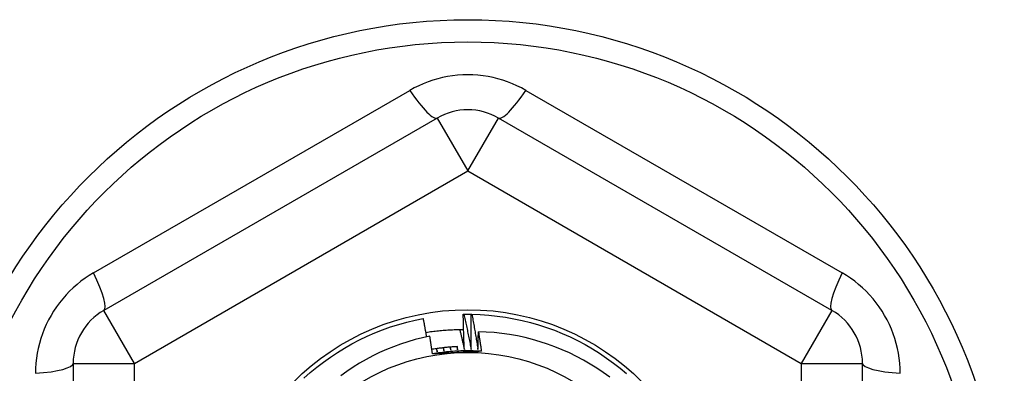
# Model space of a CAD drawing. Header units: inches. Extents: x 40 to 100, y 24.2 to 48.5.
# Tile 67 of 83: x 93.882 to 94.515, y 27.927 to 28.154. Entities that reach past the tile are written whole.
import ezdxf

# ---------------------------------------------------------------- set-up
doc = ezdxf.new("R2010")
doc.units = ezdxf.units.IN
doc.header["$MEASUREMENT"] = 0
doc.layers.add('Visible Edges(ANSI)', color=7, linetype='Continuous', lineweight=25)
doc.layers.add('Visible Tangent Edges(ANSI)', color=7, linetype='Continuous', lineweight=25)

msp = doc.modelspace()

# ---------------------------------------------------------------- linework, layer by layer
at = {"layer": 'Visible Edges(ANSI)'}
for p, q in [((94.15017, 28.09106), (93.9356, 27.96718)), ((94.40411, 27.96718), (94.18954, 28.09106)), ((94.16691, 27.96469), (94.16732, 27.9647)), ((94.17203, 27.9647), (94.17244, 27.9647)), ((93.91592, 27.93309), (93.91592, 27.68532)), ((94.42379, 27.68532), (94.42379, 27.93309))]:
    msp.add_line(p, q, dxfattribs=at)
at = {"layer": 'Visible Edges(ANSI)', "flags": 128}
for points in [[(94.16762, 27.94206), (94.16758, 27.943), (94.16754, 27.94394), (94.1675, 27.94489), (94.16746, 27.94583), (94.16742, 27.94677), (94.16738, 27.94771), (94.16734, 27.94866), (94.16731, 27.9496), (94.16728, 27.95054), (94.16724, 27.95148), (94.16721, 27.95243), (94.16718, 27.95337), (94.16715, 27.95431), (94.16712, 27.95526), (94.1671, 27.9562), (94.16707, 27.95714), (94.16705, 27.95808), (94.16703, 27.95903), (94.167, 27.95997), (94.16698, 27.96091), (94.16696, 27.96186), (94.16695, 27.9628), (94.16693, 27.96375), (94.16691, 27.96469)], [(94.16732, 27.9647), (94.16752, 27.9647), (94.16771, 27.9647), (94.16791, 27.9647), (94.16811, 27.96471), (94.1683, 27.96471), (94.1685, 27.96471), (94.1687, 27.96471), (94.16889, 27.96471), (94.16909, 27.96471), (94.16928, 27.96472), (94.16948, 27.96472), (94.16968, 27.96472), (94.16987, 27.96472), (94.17007, 27.96472), (94.17027, 27.96472), (94.17046, 27.96472), (94.17066, 27.96471), (94.17085, 27.96471), (94.17105, 27.96471), (94.17125, 27.96471), (94.17144, 27.96471), (94.17164, 27.96471), (94.17184, 27.9647), (94.17203, 27.9647)], [(94.16732, 27.9647), (94.16753, 27.96376), (94.16774, 27.96282), (94.16794, 27.96188), (94.16815, 27.96094), (94.16835, 27.95999), (94.16855, 27.95905), (94.16876, 27.95811), (94.16896, 27.95717), (94.16915, 27.95623), (94.16935, 27.95529), (94.16955, 27.95434), (94.16974, 27.9534), (94.16994, 27.95246), (94.17013, 27.95151), (94.17032, 27.95057), (94.17051, 27.94962), (94.1707, 27.94868), (94.17089, 27.94774), (94.17108, 27.94679), (94.17126, 27.94585), (94.17145, 27.9449), (94.17163, 27.94395), (94.17182, 27.94301), (94.172, 27.94206)], [(94.172, 27.94206), (94.17198, 27.943), (94.17197, 27.94395), (94.17196, 27.94489), (94.17195, 27.94583), (94.17195, 27.94678), (94.17194, 27.94772), (94.17194, 27.94866), (94.17193, 27.94961), (94.17193, 27.95055), (94.17193, 27.95149), (94.17193, 27.95244), (94.17193, 27.95338), (94.17193, 27.95432), (94.17193, 27.95527), (94.17194, 27.95621), (94.17194, 27.95715), (94.17195, 27.9581), (94.17196, 27.95904), (94.17197, 27.95998), (94.17198, 27.96093), (94.17199, 27.96187), (94.172, 27.96281), (94.17202, 27.96376), (94.17203, 27.9647)], [(94.17244, 27.9647), (94.17788, 27.96451), (94.18331, 27.96413), (94.18872, 27.96357), (94.19411, 27.96281), (94.19947, 27.96187), (94.20479, 27.96074), (94.21007, 27.95943), (94.21531, 27.95793), (94.22048, 27.95625), (94.2256, 27.95438), (94.23064, 27.95235), (94.23561, 27.95013), (94.2405, 27.94774), (94.24531, 27.94519), (94.25002, 27.94246), (94.25463, 27.93958), (94.25914, 27.93653), (94.26354, 27.93333), (94.26783, 27.92998), (94.27199, 27.92647)], [(94.17244, 27.9647), (94.17262, 27.96375), (94.17279, 27.9628), (94.17297, 27.96186), (94.17314, 27.96091), (94.17332, 27.95996), (94.17349, 27.95901), (94.17366, 27.95807), (94.17383, 27.95712), (94.17399, 27.95617), (94.17416, 27.95522), (94.17433, 27.95427), (94.17449, 27.95333), (94.17465, 27.95238), (94.17482, 27.95143), (94.17498, 27.95048), (94.17514, 27.94953), (94.17529, 27.94858), (94.17545, 27.94763), (94.17561, 27.94668), (94.17576, 27.94572), (94.17591, 27.94477), (94.17607, 27.94382), (94.17622, 27.94287), (94.17637, 27.94192)], [(94.06441, 27.92351), (94.06847, 27.92713), (94.07266, 27.9306), (94.07697, 27.93393), (94.08139, 27.9371), (94.08592, 27.94012), (94.09055, 27.94297), (94.09528, 27.94567), (94.1001, 27.94819), (94.105, 27.95055), (94.10999, 27.95273), (94.11505, 27.95474), (94.12017, 27.95657), (94.12536, 27.95822), (94.1306, 27.95968), (94.13589, 27.96096), (94.14122, 27.96206)], [(94.14337, 27.95022), (94.14329, 27.95071), (94.1432, 27.9512), (94.14312, 27.9517), (94.14303, 27.95219), (94.14294, 27.95268), (94.14285, 27.95318), (94.14277, 27.95367), (94.14268, 27.95417), (94.14259, 27.95466), (94.1425, 27.95515), (94.14241, 27.95565), (94.14232, 27.95614), (94.14223, 27.95663), (94.14214, 27.95713), (94.14205, 27.95762), (94.14196, 27.95811), (94.14187, 27.95861), (94.14178, 27.9591), (94.14168, 27.95959), (94.14159, 27.96009), (94.1415, 27.96058), (94.14141, 27.96107), (94.14131, 27.96156), (94.14122, 27.96206)], [(94.14538, 27.95063), (94.14062, 27.94959), (94.13591, 27.94839), (94.13124, 27.94703), (94.12662, 27.94551), (94.12206, 27.94384), (94.11756, 27.94201), (94.11312, 27.94003), (94.10874, 27.9379), (94.10444, 27.93561), (94.10021, 27.93318), (94.09607, 27.9306), (94.09203, 27.92789), (94.08808, 27.92504)], [(94.14287, 27.95307), (94.14388, 27.95323), (94.14488, 27.95338), (94.14589, 27.95352), (94.14689, 27.95366), (94.1479, 27.95379), (94.14891, 27.95391), (94.14991, 27.95402), (94.15092, 27.95413), (94.15193, 27.95423), (94.15294, 27.95433), (94.15396, 27.95441), (94.15497, 27.95449), (94.15598, 27.95457), (94.15699, 27.95463), (94.158, 27.95469), (94.15902, 27.95474), (94.16003, 27.95479), (94.16105, 27.95482), (94.16206, 27.95486), (94.16307, 27.95488), (94.16409, 27.9549), (94.1651, 27.9549), (94.16612, 27.95491), (94.16713, 27.9549)], [(94.14711, 27.93917), (94.14704, 27.93965), (94.14697, 27.94013), (94.1469, 27.94061), (94.14683, 27.94108), (94.14676, 27.94156), (94.14669, 27.94204), (94.14662, 27.94252), (94.14655, 27.943), (94.14648, 27.94347), (94.14641, 27.94395), (94.14634, 27.94443), (94.14626, 27.94491), (94.14619, 27.94538), (94.14612, 27.94586), (94.14605, 27.94634), (94.14597, 27.94682), (94.1459, 27.94729), (94.14583, 27.94777), (94.14575, 27.94825), (94.14568, 27.94873), (94.1456, 27.9492), (94.14553, 27.94968), (94.14545, 27.95016), (94.14538, 27.95063)], [(94.16461, 27.9549), (94.16474, 27.95437), (94.16487, 27.95383), (94.165, 27.9533), (94.16513, 27.95277), (94.16526, 27.95223), (94.16539, 27.9517), (94.16551, 27.95116), (94.16564, 27.95063), (94.16577, 27.95009), (94.16589, 27.94956), (94.16602, 27.94902), (94.16615, 27.94849), (94.16627, 27.94795), (94.1664, 27.94742), (94.16652, 27.94688), (94.16664, 27.94635), (94.16677, 27.94581), (94.16689, 27.94528), (94.16701, 27.94474), (94.16714, 27.9442), (94.16726, 27.94367), (94.16738, 27.94313), (94.1675, 27.9426), (94.16762, 27.94206)], [(94.17637, 27.94192), (94.17638, 27.9424), (94.17639, 27.94288), (94.1764, 27.94336), (94.17641, 27.94384), (94.17642, 27.94432), (94.17643, 27.9448), (94.17644, 27.94528), (94.17645, 27.94576), (94.17646, 27.94624), (94.17648, 27.94672), (94.17649, 27.9472), (94.1765, 27.94768), (94.17651, 27.94816), (94.17653, 27.94863), (94.17654, 27.94911), (94.17656, 27.94959), (94.17657, 27.95007), (94.17658, 27.95055), (94.1766, 27.95103), (94.17661, 27.95151), (94.17663, 27.95199), (94.17665, 27.95247), (94.17666, 27.95295), (94.17668, 27.95343)], [(94.26111, 27.92423), (94.25701, 27.9272), (94.25282, 27.93002), (94.24854, 27.93269), (94.24417, 27.93521), (94.23972, 27.93758), (94.2352, 27.93979), (94.2306, 27.94184), (94.22593, 27.94374), (94.22119, 27.94547), (94.2164, 27.94704), (94.21155, 27.94844), (94.20664, 27.94967), (94.2017, 27.95074), (94.19673, 27.95162), (94.19174, 27.95234), (94.18673, 27.95288), (94.18171, 27.95324), (94.17668, 27.95343)], [(94.17668, 27.95343), (94.17676, 27.95291), (94.17684, 27.95239), (94.17693, 27.95186), (94.17701, 27.95134), (94.17709, 27.95082), (94.17717, 27.95029), (94.17725, 27.94977), (94.17733, 27.94925), (94.17741, 27.94872), (94.17749, 27.9482), (94.17757, 27.94767), (94.17764, 27.94715), (94.17772, 27.94663), (94.1778, 27.9461), (94.17788, 27.94558), (94.17795, 27.94505), (94.17803, 27.94453), (94.17811, 27.94401), (94.17818, 27.94348), (94.17826, 27.94296), (94.17833, 27.94243), (94.17841, 27.94191), (94.17848, 27.94139), (94.17856, 27.94086)], [(94.16323, 27.94388), (94.16254, 27.94385), (94.16184, 27.94381), (94.16115, 27.94377), (94.16046, 27.94372), (94.15977, 27.94367), (94.15908, 27.94362), (94.15838, 27.94356), (94.15769, 27.9435), (94.157, 27.94343), (94.15631, 27.94337), (94.15562, 27.94329), (94.15493, 27.94322), (94.15424, 27.94314), (94.15355, 27.94306), (94.15287, 27.94297), (94.15218, 27.94288), (94.15149, 27.94279), (94.1508, 27.94269), (94.15012, 27.94259), (94.14943, 27.94249), (94.14874, 27.94238), (94.14806, 27.94227), (94.14737, 27.94216), (94.14669, 27.94204)], [(94.15831, 27.94355), (94.15834, 27.94347), (94.15836, 27.94339), (94.15839, 27.94331), (94.15841, 27.94323), (94.15843, 27.94315), (94.15846, 27.94307), (94.15848, 27.94299), (94.15851, 27.94291), (94.15853, 27.94283), (94.15855, 27.94275), (94.15858, 27.94267), (94.1586, 27.94259), (94.15863, 27.94251), (94.15865, 27.94243), (94.15867, 27.94235), (94.1587, 27.94227), (94.15872, 27.94219), (94.15874, 27.94211), (94.15877, 27.94203), (94.15879, 27.94195), (94.15882, 27.94187), (94.15884, 27.94179), (94.15886, 27.94171), (94.15889, 27.94163)], [(94.15889, 27.94163), (94.15888, 27.94171), (94.15887, 27.94179), (94.15886, 27.94187), (94.15885, 27.94195), (94.15884, 27.94203), (94.15883, 27.94211), (94.15882, 27.9422), (94.15881, 27.94228), (94.1588, 27.94236), (94.1588, 27.94244), (94.15879, 27.94252), (94.15878, 27.9426), (94.15877, 27.94269), (94.15876, 27.94277), (94.15875, 27.94285), (94.15874, 27.94293), (94.15873, 27.94301), (94.15872, 27.94309), (94.15871, 27.94317), (94.1587, 27.94326), (94.1587, 27.94334), (94.15869, 27.94342), (94.15868, 27.9435), (94.15867, 27.94358)], [(94.16274, 27.94386), (94.16276, 27.94378), (94.16279, 27.9437), (94.16281, 27.94362), (94.16283, 27.94354), (94.16285, 27.94345), (94.16287, 27.94337), (94.16289, 27.94329), (94.16291, 27.94321), (94.16293, 27.94313), (94.16296, 27.94305), (94.16298, 27.94297), (94.163, 27.94289), (94.16302, 27.94281), (94.16304, 27.94273), (94.16306, 27.94264), (94.16308, 27.94256), (94.1631, 27.94248), (94.16312, 27.9424), (94.16315, 27.94232), (94.16317, 27.94224), (94.16319, 27.94216), (94.16321, 27.94208), (94.16323, 27.942), (94.16325, 27.94191)], [(94.16325, 27.94191), (94.16324, 27.942), (94.16324, 27.94208), (94.16323, 27.94216), (94.16323, 27.94224), (94.16322, 27.94232), (94.16321, 27.94241), (94.16321, 27.94249), (94.1632, 27.94257), (94.16319, 27.94265), (94.16319, 27.94273), (94.16318, 27.94281), (94.16317, 27.9429), (94.16317, 27.94298), (94.16316, 27.94306), (94.16315, 27.94314), (94.16315, 27.94322), (94.16314, 27.94331), (94.16314, 27.94339), (94.16313, 27.94347), (94.16312, 27.94355), (94.16312, 27.94363), (94.16311, 27.94371), (94.1631, 27.9438), (94.1631, 27.94388)], [(94.17856, 27.94086), (94.17724, 27.94094), (94.17593, 27.94101), (94.17462, 27.94106), (94.1733, 27.9411), (94.17199, 27.94113), (94.17067, 27.94115), (94.16936, 27.94115), (94.16804, 27.94114), (94.16672, 27.94111), (94.16541, 27.94107), (94.1641, 27.94102), (94.16278, 27.94096), (94.16147, 27.94088), (94.16016, 27.94079), (94.15884, 27.94069), (94.15753, 27.94057), (94.15622, 27.94044), (94.15492, 27.9403), (94.15361, 27.94014), (94.15231, 27.93998), (94.151, 27.93979), (94.1497, 27.9396), (94.1484, 27.93939), (94.14711, 27.93917)], [(94.17856, 27.94086), (94.17725, 27.94079), (94.17594, 27.94072), (94.17464, 27.94065), (94.17333, 27.94058), (94.17202, 27.94051), (94.17071, 27.94044), (94.1694, 27.94037), (94.16809, 27.9403), (94.16678, 27.94023), (94.16546, 27.94016), (94.16415, 27.94009), (94.16283, 27.94002), (94.16152, 27.93995), (94.1602, 27.93988), (94.15889, 27.93981), (94.15758, 27.93974), (94.15627, 27.93967), (94.15496, 27.9396), (94.15365, 27.93953), (94.15234, 27.93946), (94.15103, 27.93939), (94.14972, 27.93931), (94.14841, 27.93924), (94.14711, 27.93917)], [(94.1495, 27.9425), (94.14953, 27.94242), (94.14956, 27.94235), (94.14959, 27.94227), (94.14962, 27.94219), (94.14965, 27.94211), (94.14968, 27.94203), (94.14971, 27.94195), (94.14973, 27.94187), (94.14976, 27.9418), (94.14979, 27.94172), (94.14982, 27.94164), (94.14985, 27.94156), (94.14988, 27.94148), (94.14991, 27.9414), (94.14994, 27.94132), (94.14997, 27.94125), (94.15, 27.94117), (94.15002, 27.94109), (94.15005, 27.94101), (94.15008, 27.94093), (94.15011, 27.94085), (94.15014, 27.94077), (94.15017, 27.9407), (94.1502, 27.94062)], [(94.1502, 27.94062), (94.15018, 27.9407), (94.15017, 27.94078), (94.15016, 27.94086), (94.15014, 27.94094), (94.15013, 27.94102), (94.15011, 27.9411), (94.1501, 27.94118), (94.15008, 27.94126), (94.15007, 27.94134), (94.15005, 27.94142), (94.15004, 27.94151), (94.15002, 27.94159), (94.15001, 27.94167), (94.15, 27.94175), (94.14998, 27.94183), (94.14997, 27.94191), (94.14995, 27.94199), (94.14994, 27.94207), (94.14992, 27.94215), (94.14991, 27.94223), (94.1499, 27.94231), (94.14988, 27.94239), (94.14987, 27.94247), (94.14985, 27.94256)], [(94.1539, 27.9431), (94.15393, 27.94302), (94.15395, 27.94294), (94.15398, 27.94286), (94.15401, 27.94278), (94.15403, 27.9427), (94.15406, 27.94262), (94.15409, 27.94254), (94.15411, 27.94246), (94.15414, 27.94238), (94.15416, 27.94231), (94.15419, 27.94223), (94.15422, 27.94215), (94.15424, 27.94207), (94.15427, 27.94199), (94.1543, 27.94191), (94.15432, 27.94183), (94.15435, 27.94175), (94.15438, 27.94167), (94.1544, 27.94159), (94.15443, 27.94151), (94.15446, 27.94143), (94.15448, 27.94135), (94.15451, 27.94127), (94.15453, 27.94119)], [(94.15453, 27.94119), (94.15452, 27.94127), (94.15451, 27.94135), (94.1545, 27.94144), (94.15449, 27.94152), (94.15448, 27.9416), (94.15446, 27.94168), (94.15445, 27.94176), (94.15444, 27.94184), (94.15443, 27.94192), (94.15442, 27.942), (94.1544, 27.94209), (94.15439, 27.94217), (94.15438, 27.94225), (94.15437, 27.94233), (94.15436, 27.94241), (94.15435, 27.94249), (94.15433, 27.94257), (94.15432, 27.94265), (94.15431, 27.94274), (94.1543, 27.94282), (94.15429, 27.9429), (94.15428, 27.94298), (94.15426, 27.94306), (94.15425, 27.94314)]]:
    msp.add_lwpolyline(points, dxfattribs=at)
at = {"layer": 'Visible Edges(ANSI)'}
for radius in [0.34516, 0.15846, 0.131]:
    msp.add_circle((94.16986, 27.8092), radius, dxfattribs=at)
for centre, start, end in [((94.16986, 28.05697), 60, 120), ((93.95529, 27.93309), 120, 180), ((94.38442, 27.93309), 0, 60)]:
    msp.add_arc(centre, 0.03937, start, end, dxfattribs=at)
at = {"layer": 'Visible Tangent Edges(ANSI)'}
for p, q in [((93.92903, 27.99136), (94.13252, 28.10885)), ((94.20719, 28.10885), (94.41069, 27.99136)), ((94.15017, 28.09106), (94.16986, 28.05697)), ((94.16986, 28.05697), (94.18954, 28.09106)), ((93.95529, 27.93309), (94.16986, 28.05697)), ((94.16986, 28.05697), (94.38442, 27.93309)), ((93.95529, 27.93309), (93.9356, 27.96718)), ((94.40411, 27.96718), (94.38442, 27.93309)), ((93.91592, 27.93309), (93.95529, 27.93309)), ((93.95529, 27.68532), (93.95529, 27.93309)), ((94.38442, 27.93309), (94.38442, 27.68532)), ((94.38442, 27.93309), (94.42379, 27.93309))]:
    msp.add_line(p, q, dxfattribs=at)
at = {"layer": 'Visible Tangent Edges(ANSI)', "flags": 128}
for points in [[(94.20719, 28.10885), (94.20437, 28.1104), (94.20147, 28.11183), (94.1985, 28.11314), (94.19546, 28.11433), (94.19237, 28.11538), (94.18923, 28.1163), (94.18606, 28.11707), (94.18286, 28.11771), (94.17963, 28.11821), (94.17639, 28.11857), (94.17312, 28.11878), (94.16984, 28.11885), (94.16656, 28.11878), (94.16328, 28.11856), (94.16003, 28.1182), (94.15681, 28.1177), (94.15361, 28.11707), (94.15045, 28.11629), (94.14732, 28.11537), (94.14424, 28.11432), (94.14121, 28.11314), (94.13824, 28.11183), (94.13534, 28.1104), (94.13252, 28.10885)], [(93.92903, 27.99136), (93.92627, 27.98969), (93.92358, 27.9879), (93.92096, 27.98598), (93.91842, 27.98394), (93.91596, 27.98179), (93.91359, 27.97953), (93.91133, 27.97717), (93.90918, 27.97471), (93.90713, 27.97217), (93.9052, 27.96953), (93.90338, 27.9668), (93.90168, 27.964), (93.9001, 27.96112), (93.89866, 27.95819), (93.89734, 27.95519), (93.89616, 27.95215), (93.89512, 27.94906), (93.89421, 27.94592), (93.89344, 27.94275), (93.89281, 27.93956), (93.89232, 27.93635), (93.89197, 27.93313), (93.89176, 27.9299), (93.89169, 27.92669)], [(94.44802, 27.92669), (94.44795, 27.9299), (94.44774, 27.93313), (94.44739, 27.93635), (94.4469, 27.93956), (94.44627, 27.94275), (94.4455, 27.94592), (94.44459, 27.94906), (94.44355, 27.95215), (94.44237, 27.95519), (94.44106, 27.95819), (94.43961, 27.96112), (94.43803, 27.964), (94.43633, 27.9668), (94.43451, 27.96953), (94.43258, 27.97217), (94.43054, 27.97471), (94.42838, 27.97717), (94.42612, 27.97953), (94.42376, 27.98179), (94.4213, 27.98394), (94.41875, 27.98598), (94.41613, 27.9879), (94.41344, 27.98969), (94.41069, 27.99136)]]:
    msp.add_lwpolyline(points, dxfattribs=at)
at = {"layer": 'Visible Tangent Edges(ANSI)'}
msp.add_circle((94.16986, 27.8092), 0.33084, dxfattribs=at)
for centre, major_axis, start_param, end_param in [((94.13049, 28.12516), (0.01969, -0.0341), 5.107073, 6.283185), ((94.20923, 28.12516), (-0.01969, -0.0341), 0, 1.176113), ((93.91592, 28.00128), (0.01969, -0.0341), 0, 1.176113), ((94.42379, 28.00128), (-0.01969, -0.0341), 5.107073, 6.283185), ((93.87655, 27.93309), (0.03937, 0), 5.107073, 6.283185), ((94.46316, 27.93309), (-0.03937, 0), 0, 1.176113)]:
    msp.add_ellipse(centre, major_axis=major_axis, ratio=0.175929, start_param=start_param, end_param=end_param, dxfattribs=at)

doc.saveas('drawing.dxf')
